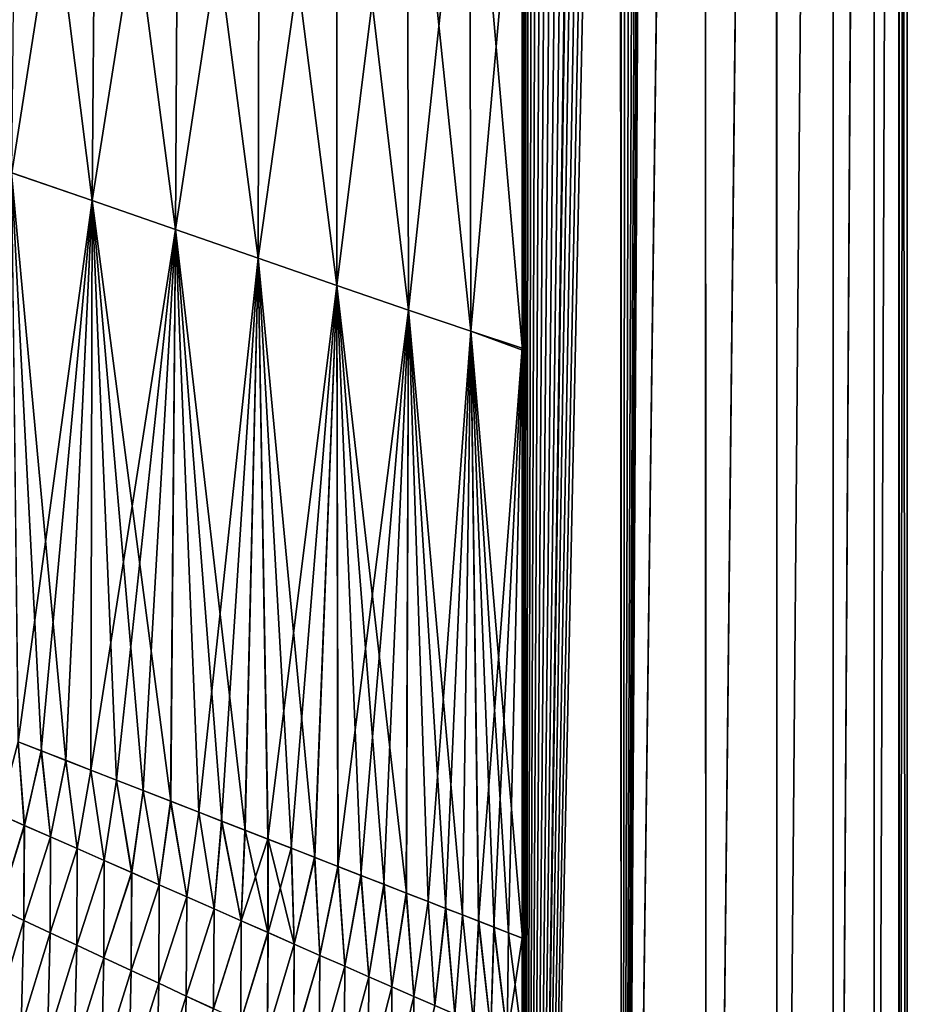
# Model space of a CAD drawing. Header units: metres. Extents: x -155 to 33, y -152 to 27.
# Tile 110 of 133: x 4 to 21, y -73 to -53. Entities that reach past the tile are written whole.
import ezdxf

# ---------------------------------------------------------------- set-up
doc = ezdxf.new("R2010")
doc.units = ezdxf.units.M
doc.layers.add('solid_12_401_042_XXX', color=7, linetype='CONTINUOUS')

msp = doc.modelspace()

# ---------------------------------------------------------------- linework, layer by layer
at = {"layer": 'solid_12_401_042_XXX'}
for points in [[(13.861005, -48.058125, 16.4193), (13.913462, -107.069321, 16.374866), (15.788923, 22.452606, 14.574693)], [(15.788923, 22.452606, 14.574693), (13.913462, -107.069321, 16.374866), (15.828627, -107.070511, 14.531556)], [(15.788923, 22.452606, 14.574693), (15.828627, -107.070511, 14.531556), (17.473083, 22.452606, 12.505738)], [(17.466776, 22.452606, -12.510905), (17.500097, -107.071236, -12.464258), (15.827186, -107.070473, -14.529484)], [(16.366352, -14.85323, -13.919402), (17.466776, 22.452606, -12.510905), (15.827186, -107.070473, -14.529484)], [(17.473083, 22.452606, 12.505738), (15.828627, -107.070511, 14.531556), (17.501869, -107.071266, 12.465413)], [(18.8834, 22.452606, -10.248645), (17.500097, -107.071236, -12.464258), (17.466776, 22.452606, -12.510905)], [(17.473083, 22.452606, 12.505738), (17.501869, -107.071266, 12.465413), (18.88788, 22.452606, 10.24403)], [(18.8834, 22.452606, -10.248645), (18.905018, -107.071877, -10.208716), (17.500097, -107.071236, -12.464258)], [(18.88788, 22.452606, 10.24403), (17.501869, -107.071266, 12.465413), (18.906857, -107.071899, 10.208956)], [(20.008602, 22.452606, -7.828201), (18.905018, -107.071877, -10.208716), (18.8834, 22.452606, -10.248645)], [(18.88788, 22.452606, 10.24403), (18.906857, -107.071899, 10.208956), (20.011501, 22.452606, 7.824434)], [(20.008602, 22.452606, -7.828201), (20.020964, -107.072388, -7.796537), (18.905018, -107.071877, -10.208716)], [(20.011501, 22.452606, 7.824434), (18.906857, -107.071899, 10.208956), (20.022726, -107.072403, 7.795655)], [(20.825024, 22.452606, -5.286924), (20.020964, -107.072388, -7.796537), (20.008602, 22.452606, -7.828201)], [(20.011501, 22.452606, 7.824434), (20.022726, -107.072403, 7.795655), (20.826626, 22.452606, 5.284248)], [(20.825024, 22.452606, -5.286924), (20.830572, -107.072762, -5.265028), (20.020964, -107.072388, -7.796537)], [(20.826626, 22.452606, 5.284248), (20.022726, -107.072403, 7.795655), (20.831682, -107.072769, 5.264277)], [(21.320061, 22.452606, -2.664032), (20.830572, -107.072762, -5.265028), (20.825024, 22.452606, -5.286924)], [(20.826626, 22.452606, 5.284248), (20.831682, -107.072769, 5.264277), (21.320692, 22.452606, 2.662633)], [(21.320061, 22.452606, -2.664032), (21.321459, -107.072983, -2.652824), (20.830572, -107.072762, -5.265028)], [(21.320692, 22.452606, 2.662633), (20.831682, -107.072769, 5.264277), (21.322084, -107.07299, 2.651441)], [(21.486078, 22.452606, 0), (21.321459, -107.072983, -2.652824), (21.320061, 22.452606, -2.664032)], [(21.320692, 22.452606, 2.662633), (21.322084, -107.07299, 2.651441), (21.486078, -107.073265, 0)], [(21.320692, 22.452606, 2.662633), (21.486078, -107.073265, 0), (21.486078, 22.452606, 0)], [(21.486078, 22.452606, 0), (21.486078, -107.073265, 0), (21.321459, -107.072983, -2.652824)], [(16.348629, -15.469876, -13.940213), (16.366352, -14.85323, -13.919402), (15.827186, -107.070473, -14.529484)], [(13.85829, -71.472336, -16.41795), (13.893128, -15.106859, -16.388481), (13.885608, -107.069176, -16.394854)], [(13.858314, -59.782207, -16.417929), (13.893128, -15.106859, -16.388481), (13.85829, -71.472336, -16.41795)], [(13.858332, -48.009754, -16.417915), (13.893128, -15.106859, -16.388481), (13.858314, -59.782207, -16.417929)], [(13.893128, -15.106859, -16.388481), (13.912835, -107.069214, -16.371756), (13.885608, -107.069176, -16.394854)], [(13.932873, -15.740203, -16.354708), (13.912835, -107.069214, -16.371756), (13.893128, -15.106859, -16.388481)], [(16.30209, -16.024206, -13.994604), (16.348629, -15.469876, -13.940213), (15.827186, -107.070473, -14.529484)], [(14.006401, -16.303448, -16.291786), (13.912835, -107.069214, -16.371756), (13.932873, -15.740203, -16.354708)], [(16.232958, -16.520361, -14.074726), (16.30209, -16.024206, -13.994604), (15.827186, -107.070473, -14.529484)], [(14.105331, -16.797194, -16.206213), (13.912835, -107.069214, -16.371756), (14.006401, -16.303448, -16.291786)], [(16.145208, -16.961464, -14.17529), (16.232958, -16.520361, -14.074726), (15.827186, -107.070473, -14.529484)], [(14.224899, -17.230268, -16.101372), (13.912835, -107.069214, -16.371756), (14.105331, -16.797194, -16.206213)], [(16.041273, -17.349403, -14.29279), (16.145208, -16.961464, -14.17529), (15.827186, -107.070473, -14.529484)], [(14.36205, -17.604326, -15.979166), (13.912835, -107.069214, -16.371756), (14.224899, -17.230268, -16.101372)], [(15.92264, -17.684626, -14.424822), (16.041273, -17.349403, -14.29279), (15.827186, -107.070473, -14.529484)], [(14.514462, -17.917969, -15.840864), (13.912835, -107.069214, -16.371756), (14.36205, -17.604326, -15.979166)], [(15.790307, -17.965824, -14.569551), (15.92264, -17.684626, -14.424822), (15.827186, -107.070473, -14.529484)], [(14.679664, -18.167122, -15.687906), (13.912835, -107.069214, -16.371756), (14.514462, -17.917969, -15.840864)], [(15.790307, -17.965824, -14.569551), (15.827186, -107.070473, -14.529484), (13.912835, -107.069214, -16.371756)], [(15.645444, -18.189608, -14.724989), (15.790307, -17.965824, -14.569551), (13.912835, -107.069214, -16.371756)], [(14.853809, -18.345327, -15.523132), (13.912835, -107.069214, -16.371756), (14.679664, -18.167122, -15.687906)], [(15.490911, -18.35075, -14.887461), (15.645444, -18.189608, -14.724989), (13.912835, -107.069214, -16.371756)], [(15.016561, -18.441788, -15.36576), (13.912835, -107.069214, -16.371756), (14.853809, -18.345327, -15.523132)], [(15.33232, -18.445108, -15.050727), (15.490911, -18.35075, -14.887461), (13.912835, -107.069214, -16.371756)], [(15.016561, -18.441788, -15.36576), (15.174908, -18.474016, -15.209412), (13.912835, -107.069214, -16.371756)], [(15.174908, -18.474016, -15.209412), (15.33232, -18.445108, -15.050727), (13.912835, -107.069214, -16.371756)], [(3.853469, -45.045494, 21.091806), (3.738766, -56.30405, 21.100962), (5.333596, -56.853764, 20.729509)], [(5.431885, -45.514782, -20.721815), (3.741716, -56.305183, -21.100384), (3.856401, -45.046463, -21.091227)], [(3.853469, -45.045494, 21.091806), (5.333596, -56.853764, 20.729509), (5.429492, -45.513954, 20.722464)], [(5.431885, -45.514782, -20.721815), (5.336029, -56.854725, -20.728855), (3.741716, -56.305183, -21.100384)], [(5.429492, -45.513954, 20.722464), (5.333596, -56.853764, 20.729509), (6.986639, -57.427696, 20.221891)], [(7.052146, -46.003689, -20.220699), (5.336029, -56.854725, -20.728855), (5.431885, -45.514782, -20.721815)], [(5.429492, -45.513954, 20.722464), (6.986639, -57.427696, 20.221891), (7.050426, -46.003059, 20.221298)], [(7.052146, -46.003689, -20.220699), (6.988398, -57.428429, -20.221283), (5.336029, -56.854725, -20.728855)], [(7.050426, -46.003059, 20.221298), (6.986639, -57.427696, 20.221891), (8.625761, -57.997715, 19.589264)], [(8.654534, -46.489258, -19.597527), (6.988398, -57.428429, -20.221283), (7.052146, -46.003689, -20.220699)], [(7.050426, -46.003059, 20.221298), (8.625761, -57.997715, 19.589264), (8.653536, -46.488846, 19.597958)], [(8.654534, -46.489258, -19.597527), (8.626782, -57.998196, -19.588827), (6.988398, -57.428429, -20.221283)], [(8.653536, -46.488846, 19.597958), (8.625761, -57.997715, 19.589264), (10.183558, -58.537609, 18.854401)], [(10.1805, -46.949181, -18.872181), (8.626782, -57.998196, -19.588827), (8.654534, -46.489258, -19.597527)], [(8.653536, -46.488846, 19.597958), (10.183558, -58.537609, 18.854401), (10.180194, -46.948978, 18.872341)], [(10.1805, -46.949181, -18.872181), (10.18387, -58.537842, -18.854239), (8.626782, -57.998196, -19.588827)], [(10.180194, -46.948978, 18.872341), (10.183558, -58.537609, 18.854401), (11.601881, -59.024952, 18.050673)], [(10.180194, -46.948978, 18.872341), (11.601881, -59.024952, 18.050673), (11.579847, -47.364334, 18.073765)], [(11.579559, -47.364361, -18.073946), (10.18387, -58.537842, -18.854239), (10.1805, -46.949181, -18.872181)], [(11.579559, -47.364361, -18.073946), (11.60159, -59.024975, -18.050852), (10.18387, -58.537842, -18.854239)], [(12.813117, -47.720516, -17.240644), (11.60159, -59.024975, -18.050852), (11.579559, -47.364361, -18.073946)], [(11.579847, -47.364334, 18.073765), (11.601881, -59.024952, 18.050673), (12.836093, -59.442974, 17.221018)], [(11.579847, -47.364334, 18.073765), (12.836093, -59.442974, 17.221018), (12.813852, -47.720615, 17.240105)], [(12.813117, -47.720516, -17.240644), (12.835364, -59.442856, -17.22155), (11.60159, -59.024975, -18.050852)], [(12.813117, -47.720516, -17.240644), (13.858332, -48.009754, -16.417915), (12.835364, -59.442856, -17.22155)], [(12.813852, -47.720615, 17.240105), (12.836093, -59.442974, 17.221018), (13.860633, -59.818371, 16.419615)], [(12.813852, -47.720615, 17.240105), (13.860633, -59.818371, 16.419615), (13.861005, -48.058125, 16.4193)], [(13.858332, -48.009754, -16.417915), (13.858314, -59.782207, -16.417929), (12.835364, -59.442856, -17.22155)], [(13.913462, -107.069321, 16.374866), (13.861005, -48.058125, 16.4193), (13.860633, -59.818371, 16.419615)], [(3.738766, -56.30405, 21.100962), (3.873049, -67.579109, 21.0814), (4.332268, -67.758148, 20.984203)], [(3.738766, -56.30405, 21.100962), (4.332268, -67.758148, 20.984203), (4.815197, -67.946434, 20.871523)], [(5.333596, -56.853764, 20.729509), (3.738766, -56.30405, 21.100962), (4.815197, -67.946434, 20.871523)], [(3.741716, -56.305183, -21.100384), (5.336029, -56.854725, -20.728855), (3.869962, -67.578041, -21.082041)], [(5.336029, -56.854725, -20.728855), (4.328972, -67.756996, -20.984955), (3.869962, -67.578041, -21.082041)], [(5.336029, -56.854725, -20.728855), (4.811609, -67.945168, -20.872454), (4.328972, -67.756996, -20.984955)], [(5.336029, -56.854725, -20.728855), (5.307384, -68.138458, -20.74577), (4.811609, -67.945168, -20.872454)], [(5.333596, -56.853764, 20.729509), (4.815197, -67.946434, 20.871523), (5.311268, -68.139839, 20.744759)], [(5.336029, -56.854725, -20.728855), (6.988398, -57.428429, -20.221283), (5.307384, -68.138458, -20.74577)], [(5.333596, -56.853764, 20.729509), (5.311268, -68.139839, 20.744759), (5.821378, -68.338715, 20.602741)], [(5.333596, -56.853764, 20.729509), (5.821378, -68.338715, 20.602741), (6.34972, -68.544701, 20.442957)], [(5.333596, -56.853764, 20.729509), (6.34972, -68.544701, 20.442957), (6.895056, -68.757317, 20.26433)], [(6.986639, -57.427696, 20.221891), (5.333596, -56.853764, 20.729509), (6.895056, -68.757317, 20.26433)], [(6.988398, -57.428429, -20.221283), (5.817177, -68.337212, -20.603844), (5.307384, -68.138458, -20.74577)], [(6.988398, -57.428429, -20.221283), (6.345142, -68.543053, -20.444351), (5.817177, -68.337212, -20.603844)], [(6.988398, -57.428429, -20.221283), (6.889919, -68.755447, -20.266142), (6.345142, -68.543053, -20.444351)], [(6.988398, -57.428429, -20.221283), (7.446537, -68.972458, -20.069254), (6.889919, -68.755447, -20.266142)], [(6.986639, -57.427696, 20.221891), (6.895056, -68.757317, 20.26433), (7.452396, -68.974609, 20.067144)], [(6.986639, -57.427696, 20.221891), (7.452396, -68.974609, 20.067144), (7.905692, -69.151337, 19.895493)], [(6.986639, -57.427696, 20.221891), (7.905692, -69.151337, 19.895493), (8.364353, -69.330162, 19.711092)], [(8.625761, -57.997715, 19.589264), (6.986639, -57.427696, 20.221891), (8.364353, -69.330162, 19.711092)], [(6.988398, -57.428429, -20.221283), (8.626782, -57.998196, -19.588827), (7.446537, -68.972458, -20.069254)], [(8.626782, -57.998196, -19.588827), (7.899344, -69.148994, -19.897831), (7.446537, -68.972458, -20.069254)], [(8.626782, -57.998196, -19.588827), (8.35776, -69.327721, -19.713741), (7.899344, -69.148994, -19.897831)], [(8.626782, -57.998196, -19.588827), (8.818687, -69.507431, -19.517532), (8.35776, -69.327721, -19.713741)], [(8.625761, -57.997715, 19.589264), (8.364353, -69.330162, 19.711092), (8.825395, -69.509911, 19.514551)], [(8.625761, -57.997715, 19.589264), (8.825395, -69.509911, 19.514551), (9.287102, -69.689919, 19.306055)], [(8.625761, -57.997715, 19.589264), (9.287102, -69.689919, 19.306055), (9.748856, -69.869949, 19.085196)], [(10.183558, -58.537609, 18.854401), (8.625761, -57.997715, 19.589264), (9.748856, -69.869949, 19.085196)], [(8.626782, -57.998196, -19.588827), (10.18387, -58.537842, -18.854239), (8.818687, -69.507431, -19.517532)], [(10.18387, -58.537842, -18.854239), (9.280298, -69.687401, -19.309267), (8.818687, -69.507431, -19.517532)], [(10.18387, -58.537842, -18.854239), (9.742079, -69.867439, -19.088541), (9.280298, -69.687401, -19.309267)], [(10.18387, -58.537842, -18.854239), (10.203276, -70.047256, -18.855093), (9.742079, -69.867439, -19.088541)], [(10.183558, -58.537609, 18.854401), (9.748856, -69.869949, 19.085196), (10.209774, -70.049652, 18.851654)], [(10.183558, -58.537609, 18.854401), (10.209774, -70.049652, 18.851654), (10.668501, -70.2285, 18.605566)], [(10.183558, -58.537609, 18.854401), (10.668501, -70.2285, 18.605566), (11.121599, -70.405159, 18.348238)], [(10.183558, -58.537609, 18.854401), (11.121599, -70.405159, 18.348238), (11.565047, -70.578056, 18.081482)], [(11.601881, -59.024952, 18.050673), (10.183558, -58.537609, 18.854401), (11.565047, -70.578056, 18.081482)], [(10.18387, -58.537842, -18.854239), (11.60159, -59.024975, -18.050852), (10.203276, -70.047256, -18.855093)], [(11.60159, -59.024975, -18.050852), (10.662483, -70.226295, -18.608957), (10.203276, -70.047256, -18.855093)], [(11.60159, -59.024975, -18.050852), (11.116204, -70.403191, -18.351406), (10.662483, -70.226295, -18.608957)], [(11.60159, -59.024975, -18.050852), (11.560434, -70.576393, -18.08436), (11.116204, -70.403191, -18.351406)], [(11.60159, -59.024975, -18.050852), (11.99137, -70.744408, -17.810123), (11.560434, -70.576393, -18.08436)], [(11.601881, -59.024952, 18.050673), (11.565047, -70.578056, 18.081482), (11.995166, -70.745758, 17.807543)], [(11.60159, -59.024975, -18.050852), (12.835364, -59.442856, -17.22155), (11.99137, -70.744408, -17.810123)], [(11.601881, -59.024952, 18.050673), (11.995166, -70.745758, 17.807543), (12.341067, -70.880623, 17.575676)], [(11.601881, -59.024952, 18.050673), (12.341067, -70.880623, 17.575676), (12.674351, -71.010567, 17.341774)], [(12.836093, -59.442974, 17.221018), (11.601881, -59.024952, 18.050673), (12.674351, -71.010567, 17.341774)], [(12.835364, -59.442856, -17.22155), (12.337802, -70.879486, -17.57798), (11.99137, -70.744408, -17.810123)], [(12.835364, -59.442856, -17.22155), (12.671552, -71.009613, -17.343784), (12.337802, -70.879486, -17.57798)], [(12.835364, -59.442856, -17.22155), (12.991552, -71.134377, -17.10887), (12.671552, -71.009613, -17.343784)], [(12.836093, -59.442974, 17.221018), (12.674351, -71.010567, 17.341774), (12.993805, -71.135124, 17.10713)], [(12.835364, -59.442856, -17.22155), (13.858314, -59.782207, -16.417929), (12.991552, -71.134377, -17.10887)], [(12.836093, -59.442974, 17.221018), (12.993805, -71.135124, 17.10713), (13.298371, -71.253876, 16.873478)], [(12.836093, -59.442974, 17.221018), (13.298371, -71.253876, 16.873478), (13.587162, -71.36647, 16.642767)], [(12.836093, -59.442974, 17.221018), (13.587162, -71.36647, 16.642767), (13.86013, -71.472061, 16.420038)], [(13.860633, -59.818371, 16.419615), (12.836093, -59.442974, 17.221018), (13.86013, -71.472061, 16.420038)], [(13.858314, -59.782207, -16.417929), (13.296659, -71.253342, -16.874952), (12.991552, -71.134377, -17.10887)], [(13.858314, -59.782207, -16.417929), (13.585815, -71.366081, -16.643934), (13.296659, -71.253342, -16.874952)], [(13.858314, -59.782207, -16.417929), (13.85829, -71.472336, -16.41795), (13.585815, -71.366081, -16.643934)], [(13.913462, -107.069321, 16.374866), (13.860633, -59.818371, 16.419615), (13.86013, -71.472061, 16.420038)], [(3.487571, -69.014771, 21.160534), (3.991395, -69.235542, 21.063311), (3.873049, -67.579109, 21.0814)], [(3.992595, -69.236198, -21.063065), (3.488726, -69.015404, -21.160326), (3.869962, -67.578041, -21.082041)], [(3.992595, -69.236198, -21.063065), (3.869962, -67.578041, -21.082041), (4.328972, -67.756996, -20.984955)], [(3.991395, -69.235542, 21.063311), (4.332268, -67.758148, 20.984203), (3.873049, -67.579109, 21.0814)], [(3.991395, -69.235542, 21.063311), (4.509092, -69.462708, 20.951174), (4.332268, -67.758148, 20.984203)], [(4.510331, -69.463387, -20.95089), (3.992595, -69.236198, -21.063065), (4.328972, -67.756996, -20.984955)], [(4.510331, -69.463387, -20.95089), (4.328972, -67.756996, -20.984955), (4.811609, -67.945168, -20.872454)], [(4.509092, -69.462708, 20.951174), (4.815197, -67.946434, 20.871523), (4.332268, -67.758148, 20.984203)], [(4.509092, -69.462708, 20.951174), (5.037908, -69.695053, 20.823877), (4.815197, -67.946434, 20.871523)], [(5.03918, -69.695747, -20.823555), (4.510331, -69.463387, -20.95089), (4.811609, -67.945168, -20.872454)], [(5.03918, -69.695747, -20.823555), (4.811609, -67.945168, -20.872454), (5.307384, -68.138458, -20.74577)], [(5.037908, -69.695053, 20.823877), (5.311268, -68.139839, 20.744759), (4.815197, -67.946434, 20.871523)], [(5.037908, -69.695053, 20.823877), (5.575075, -69.93132, 20.681395), (5.311268, -68.139839, 20.744759)], [(5.576373, -69.93203, -20.681034), (5.03918, -69.695747, -20.823555), (5.307384, -68.138458, -20.74577)], [(5.576373, -69.93203, -20.681034), (5.307384, -68.138458, -20.74577), (5.817177, -68.337212, -20.603844)], [(5.575075, -69.93132, 20.681395), (5.821378, -68.338715, 20.602741), (5.311268, -68.139839, 20.744759)], [(5.575075, -69.93132, 20.681395), (6.117813, -70.170219, 20.523991), (5.821378, -68.338715, 20.602741)], [(6.119131, -70.170937, -20.523592), (5.576373, -69.93203, -20.681034), (5.817177, -68.337212, -20.603844)], [(6.119131, -70.170937, -20.523592), (5.817177, -68.337212, -20.603844), (6.345142, -68.543053, -20.444351)], [(6.117813, -70.170219, 20.523991), (6.34972, -68.544701, 20.442957), (5.821378, -68.338715, 20.602741)], [(6.117813, -70.170219, 20.523991), (6.66334, -70.410469, 20.351952), (6.34972, -68.544701, 20.442957)], [(6.664671, -70.411194, -20.351515), (6.119131, -70.170937, -20.523592), (6.345142, -68.543053, -20.444351)], [(6.664671, -70.411194, -20.351515), (6.345142, -68.543053, -20.444351), (6.889919, -68.755447, -20.266142)], [(6.66334, -70.410469, 20.351952), (6.895056, -68.757317, 20.26433), (6.34972, -68.544701, 20.442957)], [(6.66334, -70.410469, 20.351952), (7.208879, -70.65078, 20.165579), (6.895056, -68.757317, 20.26433)], [(7.210217, -70.651512, -20.165104), (6.664671, -70.411194, -20.351515), (6.889919, -68.755447, -20.266142)], [(7.210217, -70.651512, -20.165104), (6.889919, -68.755447, -20.266142), (7.446537, -68.972458, -20.069254)], [(7.208879, -70.65078, 20.165579), (7.452396, -68.974609, 20.067144), (6.895056, -68.757317, 20.26433)], [(3.478503, -70.883743, 21.161098), (3.991395, -69.235542, 21.063311), (3.487571, -69.014771, 21.160534)], [(3.479295, -70.884247, -21.160955), (3.488726, -69.015404, -21.160326), (3.992595, -69.236198, -21.063065)], [(7.208879, -70.65078, 20.165579), (7.751774, -70.889908, 19.965473), (7.452396, -68.974609, 20.067144)], [(7.753113, -70.89064, -19.964962), (7.210217, -70.651512, -20.165104), (7.446537, -68.972458, -20.069254)], [(7.753113, -70.89064, -19.964962), (7.446537, -68.972458, -20.069254), (7.899344, -69.148994, -19.897831)], [(7.751774, -70.889908, 19.965473), (7.905692, -69.151337, 19.895493), (7.452396, -68.974609, 20.067144)], [(3.478503, -70.883743, 21.161098), (3.983171, -71.120239, 21.064415), (3.991395, -69.235542, 21.063311)], [(3.984013, -71.120766, -21.064243), (3.479295, -70.884247, -21.160955), (3.992595, -69.236198, -21.063065)], [(3.983171, -71.120239, 21.064415), (4.509092, -69.462708, 20.951174), (3.991395, -69.235542, 21.063311)], [(3.984013, -71.120766, -21.064243), (3.992595, -69.236198, -21.063065), (4.510331, -69.463387, -20.95089)], [(7.751774, -70.889908, 19.965473), (8.289487, -71.126671, 19.752548), (7.905692, -69.151337, 19.895493)], [(8.290819, -71.127403, -19.752003), (7.753113, -70.89064, -19.964962), (7.899344, -69.148994, -19.897831)], [(8.290819, -71.127403, -19.752003), (7.899344, -69.148994, -19.897831), (8.35776, -69.327721, -19.713741)], [(8.289487, -71.126671, 19.752548), (8.364353, -69.330162, 19.711092), (7.905692, -69.151337, 19.895493)], [(8.289487, -71.126671, 19.752548), (8.819486, -71.359863, 19.527735), (8.364353, -69.330162, 19.711092)], [(8.290819, -71.127403, -19.752003), (8.35776, -69.327721, -19.713741), (8.818687, -69.507431, -19.517532)], [(8.819486, -71.359863, 19.527735), (8.825395, -69.509911, 19.514551), (8.364353, -69.330162, 19.711092)], [(3.983171, -71.120239, 21.064415), (4.501345, -71.362503, 20.952909), (4.509092, -69.462708, 20.951174)], [(4.502235, -71.36306, -20.952707), (3.984013, -71.120766, -21.064243), (4.510331, -69.463387, -20.95089)], [(4.501345, -71.362503, 20.952909), (5.037908, -69.695053, 20.823877), (4.509092, -69.462708, 20.951174)], [(4.502235, -71.36306, -20.952707), (4.510331, -69.463387, -20.95089), (5.03918, -69.695747, -20.823555)], [(8.820806, -71.360588, -19.527155), (8.290819, -71.127403, -19.752003), (8.818687, -69.507431, -19.517532)], [(8.820806, -71.360588, -19.527155), (8.818687, -69.507431, -19.517532), (9.280298, -69.687401, -19.309267)], [(8.819486, -71.359863, 19.527735), (9.339254, -71.58831, 19.291973), (8.825395, -69.509911, 19.514551)], [(9.339254, -71.58831, 19.291973), (9.287102, -69.689919, 19.306055), (8.825395, -69.509911, 19.514551)], [(4.501345, -71.362503, 20.952909), (5.030323, -71.609291, 20.826321), (5.037908, -69.695053, 20.823877)], [(5.031257, -71.609863, -20.826086), (4.502235, -71.36306, -20.952707), (5.03918, -69.695747, -20.823555)], [(5.030323, -71.609291, 20.826321), (5.575075, -69.93132, 20.681395), (5.037908, -69.695053, 20.823877)], [(5.031257, -71.609863, -20.826086), (5.03918, -69.695747, -20.823555), (5.576373, -69.93203, -20.681034)], [(9.340555, -71.589027, -19.291363), (8.820806, -71.360588, -19.527155), (9.280298, -69.687401, -19.309267)], [(9.340555, -71.589027, -19.291363), (9.280298, -69.687401, -19.309267), (9.742079, -69.867439, -19.088541)], [(9.339254, -71.58831, 19.291973), (9.748856, -69.869949, 19.085196), (9.287102, -69.689919, 19.306055)], [(5.030323, -71.609291, 20.826321), (5.567389, -71.859314, 20.684601), (5.575075, -69.93132, 20.681395)], [(5.568362, -71.859909, -20.684332), (5.031257, -71.609863, -20.826086), (5.576373, -69.93203, -20.681034)], [(5.567389, -71.859314, 20.684601), (6.117813, -70.170219, 20.523991), (5.575075, -69.93132, 20.681395)], [(5.568362, -71.859909, -20.684332), (5.576373, -69.93203, -20.681034), (6.119131, -70.170937, -20.523592)], [(9.339254, -71.58831, 19.291973), (9.846499, -71.810921, 19.046459), (9.748856, -69.869949, 19.085196)], [(9.847775, -71.81163, -19.045822), (9.340555, -71.589027, -19.291363), (9.742079, -69.867439, -19.088541)], [(9.847775, -71.81163, -19.045822), (9.742079, -69.867439, -19.088541), (10.203276, -70.047256, -18.855093)], [(9.846499, -71.810921, 19.046459), (10.209774, -70.049652, 18.851654), (9.748856, -69.869949, 19.085196)], [(5.567389, -71.859314, 20.684601), (6.109819, -72.111298, 20.527992), (6.117813, -70.170219, 20.523991)], [(6.110828, -72.1119, -20.527689), (5.568362, -71.859909, -20.684332), (6.119131, -70.170937, -20.523592)], [(6.109819, -72.111298, 20.527992), (6.66334, -70.410469, 20.351952), (6.117813, -70.170219, 20.523991)], [(6.110828, -72.1119, -20.527689), (6.119131, -70.170937, -20.523592), (6.664671, -70.411194, -20.351515)], [(9.846499, -71.810921, 19.046459), (10.339106, -72.026718, 18.79258), (10.209774, -70.049652, 18.851654)], [(10.34035, -72.027412, -18.791918), (9.847775, -71.81163, -19.045822), (10.203276, -70.047256, -18.855093)], [(10.34035, -72.027412, -18.791918), (10.203276, -70.047256, -18.855093), (10.662483, -70.226295, -18.608957)], [(10.339106, -72.026718, 18.79258), (10.668501, -70.2285, 18.605566), (10.209774, -70.049652, 18.851654)], [(10.339106, -72.026718, 18.79258), (10.815117, -72.234802, 18.531837), (10.668501, -70.2285, 18.605566)], [(10.816325, -72.235481, -18.531155), (10.34035, -72.027412, -18.791918), (10.662483, -70.226295, -18.608957)], [(10.816325, -72.235481, -18.531155), (10.662483, -70.226295, -18.608957), (11.116204, -70.403191, -18.351406)], [(10.815117, -72.234802, 18.531837), (11.121599, -70.405159, 18.348238), (10.668501, -70.2285, 18.605566)], [(6.109819, -72.111298, 20.527992), (6.654889, -72.363945, 20.356756), (6.66334, -70.410469, 20.351952)], [(6.655929, -72.364571, -20.356417), (6.110828, -72.1119, -20.527689), (6.664671, -70.411194, -20.351515)], [(6.654889, -72.363945, 20.356756), (7.208879, -70.65078, 20.165579), (6.66334, -70.410469, 20.351952)], [(6.655929, -72.364571, -20.356417), (6.664671, -70.411194, -20.351515), (7.210217, -70.651512, -20.165104)], [(10.815117, -72.234802, 18.531837), (11.272709, -72.434326, 18.265821), (11.121599, -70.405159, 18.348238)], [(11.273875, -72.434982, -18.265123), (10.816325, -72.235481, -18.531155), (11.116204, -70.403191, -18.351406)], [(11.273875, -72.434982, -18.265123), (11.116204, -70.403191, -18.351406), (11.560434, -70.576393, -18.08436)], [(11.272709, -72.434326, 18.265821), (11.565047, -70.578056, 18.081482), (11.121599, -70.405159, 18.348238)], [(11.272709, -72.434326, 18.265821), (11.710312, -72.624596, 17.99629), (11.565047, -70.578056, 18.081482)], [(11.711432, -72.625229, -17.995581), (11.273875, -72.434982, -18.265123), (11.560434, -70.576393, -18.08436)], [(11.711432, -72.625229, -17.995581), (11.560434, -70.576393, -18.08436), (11.99137, -70.744408, -17.810123)], [(11.710312, -72.624596, 17.99629), (11.995166, -70.745758, 17.807543), (11.565047, -70.578056, 18.081482)], [(6.654889, -72.363945, 20.356756), (7.199881, -72.615982, 20.171167), (7.208879, -70.65078, 20.165579)], [(7.200945, -72.616615, -20.17079), (6.655929, -72.364571, -20.356417), (7.210217, -70.651512, -20.165104)], [(7.199881, -72.615982, 20.171167), (7.751774, -70.889908, 19.965473), (7.208879, -70.65078, 20.165579)], [(7.200945, -72.616615, -20.17079), (7.210217, -70.651512, -20.165104), (7.753113, -70.89064, -19.964962)], [(11.710312, -72.624596, 17.99629), (12.126535, -72.805, 17.725105), (11.995166, -70.745758, 17.807543)], [(12.127605, -72.805618, -17.724388), (11.711432, -72.625229, -17.995581), (11.99137, -70.744408, -17.810123)], [(12.127605, -72.805618, -17.724388), (11.99137, -70.744408, -17.810123), (12.337802, -70.879486, -17.57798)], [(12.126535, -72.805, 17.725105), (12.341067, -70.880623, 17.575676), (11.995166, -70.745758, 17.807543)], [(3.420345, -72.997231, 21.160393), (3.983171, -71.120239, 21.064415), (3.478503, -70.883743, 21.161098)], [(3.420465, -72.997429, -21.16037), (3.479295, -70.884247, -21.160955), (3.984013, -71.120766, -21.064243)], [(7.199881, -72.615982, 20.171167), (7.742191, -72.86618, 19.971802), (7.751774, -70.889908, 19.965473)], [(7.743276, -72.866821, -19.971388), (7.200945, -72.616615, -20.17079), (7.753113, -70.89064, -19.964962)], [(7.742191, -72.86618, 19.971802), (8.289487, -71.126671, 19.752548), (7.751774, -70.889908, 19.965473)], [(7.743276, -72.866821, -19.971388), (7.753113, -70.89064, -19.964962), (8.290819, -71.127403, -19.752003)], [(12.126535, -72.805, 17.725105), (12.520287, -72.975105, 17.454281), (12.341067, -70.880623, 17.575676)], [(12.521303, -72.9757, -17.453564), (12.127605, -72.805618, -17.724388), (12.337802, -70.879486, -17.57798)], [(12.521303, -72.9757, -17.453564), (12.337802, -70.879486, -17.57798), (12.671552, -71.009613, -17.343784)], [(12.520287, -72.975105, 17.454281), (12.674351, -71.010567, 17.341774), (12.341067, -70.880623, 17.575676)], [(12.520287, -72.975105, 17.454281), (12.890668, -73.134575, 17.185921), (12.674351, -71.010567, 17.341774)], [(12.891628, -73.135139, -17.185207), (12.521303, -72.9757, -17.453564), (12.671552, -71.009613, -17.343784)], [(12.891628, -73.135139, -17.185207), (12.671552, -71.009613, -17.343784), (12.991552, -71.134377, -17.10887)], [(12.890668, -73.134575, 17.185921), (12.993805, -71.135124, 17.10713), (12.674351, -71.010567, 17.341774)], [(3.420345, -72.997231, 21.160393), (3.927891, -73.242256, 21.064438), (3.983171, -71.120239, 21.064415)], [(3.928072, -73.242485, -21.064402), (3.420465, -72.997429, -21.16037), (3.984013, -71.120766, -21.064243)], [(3.927891, -73.242256, 21.064438), (4.501345, -71.362503, 20.952909), (3.983171, -71.120239, 21.064415)], [(3.928072, -73.242485, -21.064402), (3.984013, -71.120766, -21.064243), (4.502235, -71.36306, -20.952707)], [(7.742191, -72.86618, 19.971802), (8.279335, -73.113365, 19.759548), (8.289487, -71.126671, 19.752548)], [(8.280435, -73.114006, -19.759098), (7.743276, -72.866821, -19.971388), (8.290819, -71.127403, -19.752003)], [(8.279335, -73.113365, 19.759548), (8.819486, -71.359863, 19.527735), (8.289487, -71.126671, 19.752548)], [(8.280435, -73.114006, -19.759098), (8.290819, -71.127403, -19.752003), (8.820806, -71.360588, -19.527155)], [(12.890668, -73.134575, 17.185921), (13.237139, -73.283257, 16.922276), (12.993805, -71.135124, 17.10713)], [(13.23804, -73.283798, -16.921574), (12.891628, -73.135139, -17.185207), (12.991552, -71.134377, -17.10887)], [(13.23804, -73.283798, -16.921574), (12.991552, -71.134377, -17.10887), (13.296659, -71.253342, -16.874952)], [(13.237139, -73.283257, 16.922276), (13.298371, -71.253876, 16.873478), (12.993805, -71.135124, 17.10713)], [(3.927891, -73.242256, 21.064438), (4.448708, -73.491028, 20.953806), (4.501345, -71.362503, 20.952909)], [(4.448953, -73.49128, -20.953749), (3.928072, -73.242485, -21.064402), (4.502235, -71.36306, -20.952707)], [(4.448708, -73.491028, 20.953806), (5.030323, -71.609291, 20.826321), (4.501345, -71.362503, 20.952909)], [(4.448953, -73.49128, -20.953749), (4.502235, -71.36306, -20.952707), (5.031257, -71.609863, -20.826086)], [(8.279335, -73.113365, 19.759548), (8.808835, -73.356369, 19.535301), (8.819486, -71.359863, 19.527735)], [(8.809944, -73.357018, -19.534817), (8.280435, -73.114006, -19.759098), (8.820806, -71.360588, -19.527155)], [(8.808835, -73.356369, 19.535301), (9.339254, -71.58831, 19.291973), (8.819486, -71.359863, 19.527735)], [(8.809944, -73.357018, -19.534817), (8.820806, -71.360588, -19.527155), (9.340555, -71.589027, -19.291363)], [(13.237139, -73.283257, 16.922276), (13.559374, -73.421135, 16.665684), (13.298371, -71.253876, 16.873478)], [(13.560217, -73.421646, -16.664997), (13.23804, -73.283798, -16.921574), (13.296659, -71.253342, -16.874952)], [(13.560217, -73.421646, -16.664997), (13.296659, -71.253342, -16.874952), (13.585815, -71.366081, -16.643934)], [(13.559374, -73.421135, 16.665684), (13.587162, -71.36647, 16.642767), (13.298371, -71.253876, 16.873478)], [(13.559374, -73.421135, 16.665684), (13.859926, -73.539154, 16.420212), (13.587162, -71.36647, 16.642767)], [(13.560217, -73.421646, -16.664997), (13.585815, -71.366081, -16.643934), (13.85829, -71.472336, -16.41795)], [(13.859926, -73.539154, 16.420212), (13.86013, -71.472061, 16.420038), (13.587162, -71.36647, 16.642767)], [(8.808835, -73.356369, 19.535301), (9.328226, -73.59404, 19.299984), (9.339254, -71.58831, 19.291973)], [(9.329338, -73.594688, -19.299463), (8.809944, -73.357018, -19.534817), (9.340555, -71.589027, -19.291363)], [(9.328226, -73.59404, 19.299984), (9.846499, -71.810921, 19.046459), (9.339254, -71.58831, 19.291973)], [(9.329338, -73.594688, -19.299463), (9.340555, -71.589027, -19.291363), (9.847775, -71.81163, -19.045822)], [(13.858282, -73.5467, -16.417955), (13.560217, -73.421646, -16.664997), (13.85829, -71.472336, -16.41795)], [(13.885608, -107.069176, -16.394854), (13.858282, -73.5467, -16.417955), (13.85829, -71.472336, -16.41795)], [(13.913462, -107.069321, 16.374866), (13.86013, -71.472061, 16.420038), (13.859926, -73.539154, 16.420212)], [(4.448708, -73.491028, 20.953806), (4.980133, -73.74234, 20.828209), (5.030323, -71.609291, 20.826321)], [(4.980443, -73.742622, -20.828131), (4.448953, -73.49128, -20.953749), (5.031257, -71.609863, -20.826086)], [(4.980133, -73.74234, 20.828209), (5.567389, -71.859314, 20.684601), (5.030323, -71.609291, 20.826321)], [(4.980443, -73.742622, -20.828131), (5.031257, -71.609863, -20.826086), (5.568362, -71.859909, -20.684332)], [(4.980133, -73.74234, 20.828209), (5.519492, -73.995033, 20.687578), (5.567389, -71.859314, 20.684601)], [(5.519868, -73.995346, -20.687475), (4.980443, -73.742622, -20.828131), (5.568362, -71.859909, -20.684332)], [(5.519492, -73.995033, 20.687578), (6.109819, -72.111298, 20.527992), (5.567389, -71.859314, 20.684601)], [(5.519868, -73.995346, -20.687475), (5.568362, -71.859909, -20.684332), (6.110828, -72.1119, -20.527689)], [(9.328226, -73.59404, 19.299984), (9.83526, -73.82534, 19.05476), (9.846499, -71.810921, 19.046459)], [(9.83637, -73.825981, -19.054207), (9.329338, -73.594688, -19.299463), (9.847775, -71.81163, -19.045822)], [(9.83526, -73.82534, 19.05476), (10.339106, -72.026718, 18.79258), (9.846499, -71.810921, 19.046459)], [(9.83637, -73.825981, -19.054207), (9.847775, -71.81163, -19.045822), (10.34035, -72.027412, -18.791918)], [(5.519492, -73.995033, 20.687578), (6.064105, -74.247993, 20.532118), (6.109819, -72.111298, 20.527992)], [(6.064546, -74.248337, -20.531986), (5.519868, -73.995346, -20.687475), (6.110828, -72.1119, -20.527689)], [(6.064105, -74.247993, 20.532118), (6.654889, -72.363945, 20.356756), (6.109819, -72.111298, 20.527992)], [(6.064546, -74.248337, -20.531986), (6.110828, -72.1119, -20.527689), (6.655929, -72.364571, -20.356417)], [(9.83526, -73.82534, 19.05476), (10.327859, -74.049301, 18.800999), (10.339106, -72.026718, 18.79258)], [(10.328958, -74.049942, -18.800415), (9.83637, -73.825981, -19.054207), (10.34035, -72.027412, -18.791918)], [(10.327859, -74.049301, 18.800999), (10.815117, -72.234802, 18.531837), (10.339106, -72.026718, 18.79258)], [(10.328958, -74.049942, -18.800415), (10.34035, -72.027412, -18.791918), (10.816325, -72.235481, -18.531155)], [(6.064105, -74.247993, 20.532118), (6.611291, -74.500114, 20.362053), (6.654889, -72.363945, 20.356756)], [(6.611795, -74.500481, -20.361889), (6.064546, -74.248337, -20.531986), (6.655929, -72.364571, -20.356417)], [(6.611291, -74.500114, 20.362053), (7.199881, -72.615982, 20.171167), (6.654889, -72.363945, 20.356756)], [(6.611795, -74.500481, -20.361889), (6.655929, -72.364571, -20.356417), (7.200945, -72.616615, -20.17079)], [(10.327859, -74.049301, 18.800999), (10.804096, -74.265076, 18.54018), (10.815117, -72.234802, 18.531837)], [(10.805181, -74.265701, -18.539568), (10.328958, -74.049942, -18.800415), (10.816325, -72.235481, -18.531155)], [(10.804096, -74.265076, 18.54018), (11.272709, -72.434326, 18.265821), (10.815117, -72.234802, 18.531837)], [(10.805181, -74.265701, -18.539568), (10.816325, -72.235481, -18.531155), (11.273875, -72.434982, -18.265123)], [(10.804096, -74.265076, 18.54018), (11.262174, -74.471848, 18.27388), (11.272709, -72.434326, 18.265821)], [(11.263237, -74.472466, -18.273245), (10.805181, -74.265701, -18.539568), (11.273875, -72.434982, -18.265123)], [(11.262174, -74.471848, 18.27388), (11.710312, -72.624596, 17.99629), (11.272709, -72.434326, 18.265821)], [(11.263237, -74.472466, -18.273245), (11.273875, -72.434982, -18.265123), (11.711432, -72.625229, -17.995581)], [(6.611291, -74.500114, 20.362053), (7.158373, -74.750275, 20.177618), (7.199881, -72.615982, 20.171167)], [(7.158937, -74.750664, -20.17742), (6.611795, -74.500481, -20.361889), (7.200945, -72.616615, -20.17079)], [(7.158373, -74.750275, 20.177618), (7.742191, -72.86618, 19.971802), (7.199881, -72.615982, 20.171167)], [(7.158937, -74.750664, -20.17742), (7.200945, -72.616615, -20.17079), (7.743276, -72.866821, -19.971388)], [(11.262174, -74.471848, 18.27388), (11.700536, -74.668961, 18.003845), (11.710312, -72.624596, 17.99629)], [(11.701572, -74.669571, -18.003187), (11.263237, -74.472466, -18.273245), (11.711432, -72.625229, -17.995581)], [(11.700536, -74.668961, 18.003845), (12.126535, -72.805, 17.725105), (11.710312, -72.624596, 17.99629)], [(11.701572, -74.669571, -18.003187), (11.711432, -72.625229, -17.995581), (12.127605, -72.805618, -17.724388)]]:
    msp.add_3dface(points, dxfattribs=at)

doc.saveas('drawing.dxf')
